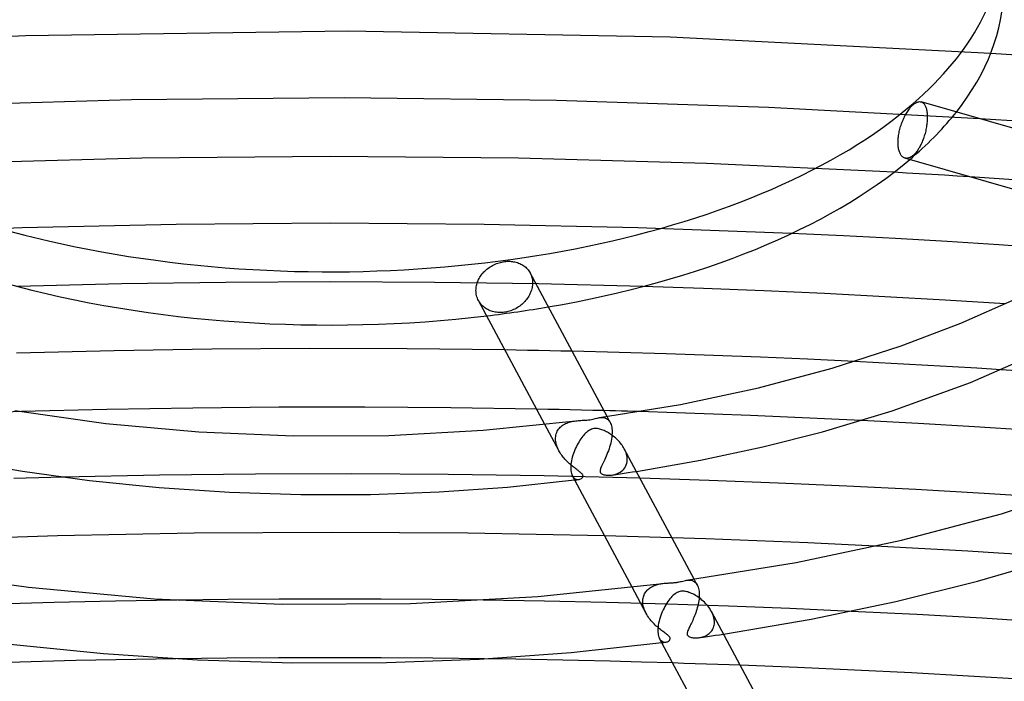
# Model space of a CAD drawing. Header units: millimetres. Extents: x -417 to 417, y -210 to 365.
# Tile 55 of 100: x -21 to 46, y 200 to 245. Entities that reach past the tile are written whole.
import ezdxf

# ---------------------------------------------------------------- set-up
doc = ezdxf.new("R2010")
doc.units = ezdxf.units.MM
doc.layers.add('HIDDEN', color=7, linetype='Continuous')
doc.layers.add('THICK', color=7, linetype='Continuous')

msp = doc.modelspace()

# ---------------------------------------------------------------- linework, layer by layer
at = {"layer": 'HIDDEN'}
for p, q in [((-20.822, 244.255), (-42.752, 243.219)), ((1.209, 244.575), (-20.822, 244.255)), ((23.228, 244.176), (1.209, 244.575)), ((45.132, 243.063), (23.228, 244.176)), ((-13.574, 239.886), (-28.059, 239.452)), ((0.953, 240.018), (-13.574, 239.886)), ((15.467, 239.847), (0.953, 240.018)), ((29.959, 239.373), (15.467, 239.847)), ((40.396, 239.749), (40.431, 239.734)), ((40.431, 239.734), (40.465, 239.716)), ((40.465, 239.716), (40.497, 239.695)), ((40.497, 239.695), (40.527, 239.669)), ((40.527, 239.669), (40.556, 239.641)), ((40.556, 239.641), (40.584, 239.608)), ((40.584, 239.608), (40.611, 239.571)), ((40.611, 239.571), (40.636, 239.53)), ((40.636, 239.53), (40.66, 239.485)), ((40.66, 239.485), (40.682, 239.436)), ((44.384, 238.598), (29.959, 239.373)), ((40.682, 239.436), (40.702, 239.384)), ((40.702, 239.384), (40.721, 239.328)), ((40.721, 239.328), (40.738, 239.269)), ((40.738, 239.269), (40.752, 239.207)), ((40.752, 239.207), (40.765, 239.141)), ((40.765, 239.141), (40.776, 239.073)), ((40.776, 239.073), (40.784, 239.003)), ((40.784, 239.003), (40.791, 238.931)), ((40.791, 238.931), (40.796, 238.857)), ((40.796, 238.857), (40.799, 238.782)), ((40.767, 238.217), (40.755, 238.13)), ((40.777, 238.303), (40.767, 238.217)), ((40.785, 238.387), (40.777, 238.303)), ((40.791, 238.47), (40.785, 238.387)), ((40.796, 238.551), (40.791, 238.47)), ((40.799, 238.63), (40.796, 238.551)), ((40.799, 238.782), (40.799, 238.706)), ((40.799, 238.706), (40.799, 238.63)), ((40.62, 237.513), (40.594, 237.427)), ((40.644, 237.599), (40.62, 237.513)), ((40.667, 237.687), (40.644, 237.599)), ((40.688, 237.775), (40.667, 237.687)), ((40.707, 237.864), (40.688, 237.775)), ((40.725, 237.953), (40.707, 237.864)), ((40.741, 238.042), (40.725, 237.953)), ((40.755, 238.13), (40.741, 238.042)), ((40.379, 236.868), (40.342, 236.793)), ((40.414, 236.945), (40.379, 236.868)), ((40.448, 237.024), (40.414, 236.945)), ((40.48, 237.103), (40.448, 237.024)), ((40.511, 237.182), (40.48, 237.103)), ((40.54, 237.262), (40.511, 237.182)), ((40.568, 237.344), (40.54, 237.262)), ((40.594, 237.427), (40.568, 237.344)), ((39.88, 236.136), (39.837, 236.097)), ((39.924, 236.179), (39.88, 236.136)), ((39.968, 236.226), (39.924, 236.179)), ((40.012, 236.276), (39.968, 236.226)), ((40.055, 236.33), (40.012, 236.276)), ((40.099, 236.388), (40.055, 236.33)), ((40.141, 236.448), (40.099, 236.388)), ((40.183, 236.512), (40.141, 236.448)), ((40.225, 236.578), (40.183, 236.512)), ((40.265, 236.648), (40.225, 236.578)), ((40.304, 236.719), (40.265, 236.648)), ((40.342, 236.793), (40.304, 236.719)), ((-12.873, 235.899), (-25.713, 235.54)), ((0.001, 236.019), (-12.873, 235.899)), ((12.867, 235.899), (0.001, 236.019)), ((25.716, 235.54), (12.867, 235.899)), ((38.526, 234.943), (25.716, 235.54)), ((39.298, 235.904), (39.254, 235.916)), ((39.344, 235.897), (39.298, 235.904)), ((39.391, 235.894), (39.344, 235.897)), ((39.439, 235.897), (39.391, 235.894)), ((39.488, 235.906), (39.439, 235.897)), ((39.538, 235.919), (39.488, 235.906)), ((39.588, 235.937), (39.538, 235.919)), ((39.638, 235.96), (39.588, 235.937)), ((39.689, 235.988), (39.638, 235.96)), ((39.739, 236.02), (39.689, 235.988)), ((39.788, 236.057), (39.739, 236.02)), ((39.837, 236.097), (39.788, 236.057)), ((47.02, 234.414), (43.693, 234.634)), ((-0.002, 231.461), (-10.531, 231.383)), ((10.522, 231.384), (-0.002, 231.461)), ((-21.042, 231.15), (-31.528, 230.762)), ((-10.531, 231.383), (-21.042, 231.15)), ((21.03, 231.15), (10.522, 231.384)), ((31.527, 230.762), (21.03, 231.15)), ((13.655, 228.083), (13.695, 228.002)), ((-7.125, 227.425), (-14.247, 227.318)), ((0.003, 227.461), (-7.125, 227.425)), ((7.128, 227.426), (0.003, 227.461)), ((14.243, 227.318), (7.128, 227.426)), ((13.695, 228.002), (13.73, 227.919)), ((13.73, 227.919), (13.76, 227.834)), ((13.76, 227.834), (13.784, 227.747)), ((13.784, 227.747), (13.803, 227.659)), ((13.803, 227.659), (13.816, 227.57)), ((13.816, 227.57), (13.824, 227.481)), ((13.824, 227.481), (13.826, 227.392)), ((13.826, 227.392), (13.824, 227.312)), ((-14.247, 227.318), (-21.356, 227.139)), ((13.689, 226.727), (13.653, 226.644)), ((13.722, 226.811), (13.689, 226.727)), ((13.75, 226.895), (13.722, 226.811)), ((13.773, 226.979), (13.75, 226.895)), ((13.793, 227.064), (13.773, 226.979)), ((13.808, 227.148), (13.793, 227.064)), ((13.818, 227.231), (13.808, 227.148)), ((13.824, 227.312), (13.818, 227.231)), ((21.356, 227.139), (14.243, 227.318)), ((10.179, 226.106), (10.138, 226.177)), ((10.224, 226.038), (10.179, 226.106)), ((10.273, 225.972), (10.224, 226.038)), ((13.234, 226.048), (13.168, 225.984)), ((13.296, 226.113), (13.234, 226.048)), ((13.356, 226.182), (13.296, 226.113)), ((13.413, 226.253), (13.356, 226.182)), ((13.468, 226.327), (13.413, 226.253)), ((13.52, 226.403), (13.468, 226.327)), ((13.568, 226.482), (13.52, 226.403)), ((13.612, 226.562), (13.568, 226.482)), ((13.653, 226.644), (13.612, 226.562)), ((10.326, 225.909), (10.273, 225.972)), ((10.381, 225.85), (10.326, 225.909)), ((10.44, 225.794), (10.381, 225.85)), ((10.5, 225.742), (10.44, 225.794)), ((10.564, 225.693), (10.5, 225.742)), ((10.63, 225.647), (10.564, 225.693)), ((10.7, 225.603), (10.63, 225.647)), ((10.774, 225.562), (10.7, 225.603)), ((10.851, 225.525), (10.774, 225.562)), ((10.93, 225.491), (10.851, 225.525)), ((11.013, 225.461), (10.93, 225.491)), ((11.097, 225.434), (11.013, 225.461)), ((11.184, 225.412), (11.097, 225.434)), ((11.272, 225.393), (11.184, 225.412)), ((11.361, 225.379), (11.272, 225.393)), ((11.452, 225.369), (11.361, 225.379)), ((11.543, 225.363), (11.452, 225.369)), ((11.634, 225.362), (11.543, 225.363)), ((11.724, 225.364), (11.634, 225.362)), ((11.814, 225.37), (11.724, 225.364)), ((11.903, 225.38), (11.814, 225.37)), ((11.992, 225.394), (11.903, 225.38)), ((12.082, 225.412), (11.992, 225.394)), ((12.173, 225.433), (12.082, 225.412)), ((12.263, 225.459), (12.173, 225.433)), ((12.354, 225.489), (12.263, 225.459)), ((12.444, 225.523), (12.354, 225.489)), ((12.533, 225.561), (12.444, 225.523)), ((12.62, 225.603), (12.533, 225.561)), ((12.706, 225.648), (12.62, 225.603)), ((12.79, 225.697), (12.706, 225.648)), ((12.871, 225.749), (12.79, 225.697)), ((12.95, 225.804), (12.871, 225.749)), ((13.026, 225.862), (12.95, 225.804)), ((13.099, 225.922), (13.026, 225.862)), ((13.168, 225.984), (13.099, 225.922)), ((12.709, 222.793), (11.944, 222.806)), ((13.473, 222.779), (12.709, 222.793)), ((14.237, 222.765), (13.473, 222.779)), ((15.002, 222.749), (14.237, 222.765)), ((15.766, 222.733), (15.002, 222.749)), ((16.531, 222.716), (15.766, 222.733)), ((37.493, 221.936), (35.817, 222.021)), ((39.169, 221.847), (37.493, 221.936)), ((40.843, 221.755), (39.169, 221.847)), ((42.515, 221.658), (40.843, 221.755)), ((44.186, 221.558), (42.515, 221.658)), ((45.856, 221.454), (44.186, 221.558)), ((14.875, 218.751), (14.109, 218.767)), ((15.64, 218.735), (14.875, 218.751)), ((16.406, 218.718), (15.64, 218.735)), ((17.172, 218.7), (16.406, 218.718)), ((17.937, 218.682), (17.172, 218.7)), ((18.703, 218.662), (17.937, 218.682)), ((-21.112, 218.596), (-24.168, 218.5)), ((16.697, 217.955), (16.787, 217.968)), ((18.403, 218.184), (18.474, 218.192)), ((18.474, 218.192), (18.546, 218.196)), ((18.546, 218.196), (18.617, 218.195)), ((18.617, 218.195), (18.688, 218.187)), ((18.688, 218.187), (18.757, 218.172)), ((18.757, 218.172), (18.822, 218.151)), ((18.822, 218.151), (18.884, 218.122)), ((18.884, 218.122), (18.941, 218.086)), ((19.132, 217.862), (18.92, 218.258)), ((18.941, 218.086), (18.995, 218.042)), ((18.995, 218.042), (19.044, 217.991)), ((19.044, 217.991), (19.09, 217.932)), ((23.648, 218.517), (21.111, 218.596)), ((26.184, 218.43), (23.648, 218.517)), ((28.719, 218.333), (26.184, 218.43)), ((31.253, 218.228), (28.719, 218.333)), ((33.784, 218.114), (31.253, 218.228)), ((36.313, 217.991), (33.784, 218.114)), ((15.629, 215.93), (14.672, 217.716)), ((15.52, 217.25), (15.563, 217.326)), ((15.563, 217.326), (15.612, 217.397)), ((15.612, 217.397), (15.666, 217.464)), ((15.666, 217.464), (15.725, 217.527)), ((15.725, 217.527), (15.788, 217.585)), ((15.788, 217.585), (15.856, 217.638)), ((15.856, 217.638), (15.928, 217.688)), ((15.928, 217.688), (16.004, 217.733)), ((16.004, 217.733), (16.082, 217.774)), ((16.082, 217.774), (16.164, 217.81)), ((16.164, 217.81), (16.249, 217.843)), ((16.249, 217.843), (16.335, 217.873)), ((16.335, 217.873), (16.425, 217.899)), ((16.425, 217.899), (16.515, 217.921)), ((16.515, 217.921), (16.606, 217.94)), ((16.606, 217.94), (16.697, 217.955)), ((19.09, 217.932), (19.13, 217.865)), ((19.13, 217.865), (19.164, 217.794)), ((19.164, 217.794), (19.194, 217.716)), ((19.194, 217.716), (19.219, 217.63)), ((19.219, 217.63), (19.239, 217.536)), ((19.239, 217.536), (19.254, 217.436)), ((19.254, 217.436), (19.263, 217.33)), ((19.263, 217.33), (19.263, 217.315)), ((19.263, 217.315), (19.264, 217.301)), ((19.264, 217.301), (19.265, 217.286)), ((19.265, 217.286), (19.265, 217.272)), ((15.402, 216.783), (15.403, 216.798)), ((15.402, 216.769), (15.402, 216.783)), ((15.402, 216.754), (15.402, 216.769)), ((15.402, 216.739), (15.402, 216.754)), ((15.402, 216.725), (15.402, 216.739)), ((15.406, 216.637), (15.402, 216.725)), ((15.403, 216.798), (15.404, 216.813)), ((15.404, 216.813), (15.413, 216.907)), ((15.416, 216.548), (15.406, 216.637)), ((15.413, 216.907), (15.429, 216.998)), ((15.429, 216.998), (15.452, 217.085)), ((15.452, 217.085), (15.483, 217.169)), ((15.483, 217.169), (15.52, 217.25)), ((19.222, 216.721), (19.197, 216.585)), ((19.242, 216.855), (19.222, 216.721)), ((19.256, 216.988), (19.242, 216.855)), ((19.264, 217.118), (19.256, 216.988)), ((19.266, 217.242), (19.264, 217.118)), ((19.265, 217.272), (19.265, 217.257)), ((19.265, 217.257), (19.266, 217.242)), ((15.432, 216.459), (15.416, 216.548)), ((15.453, 216.369), (15.432, 216.459)), ((15.479, 216.279), (15.453, 216.369)), ((15.511, 216.189), (15.479, 216.279)), ((15.547, 216.101), (15.511, 216.189)), ((15.587, 216.013), (15.547, 216.101)), ((15.631, 215.927), (15.587, 216.013)), ((19.052, 216.049), (19.007, 215.919)), ((19.094, 216.18), (19.052, 216.049)), ((19.132, 216.314), (19.094, 216.18)), ((19.167, 216.449), (19.132, 216.314)), ((19.197, 216.585), (19.167, 216.449)), ((20.145, 215.966), (20.098, 216.06)), ((20.187, 215.871), (20.145, 215.966)), ((15.674, 215.85), (15.631, 215.927)), ((15.72, 215.775), (15.674, 215.85)), ((15.768, 215.701), (15.72, 215.775)), ((15.819, 215.628), (15.768, 215.701)), ((15.872, 215.556), (15.819, 215.628)), ((15.927, 215.486), (15.872, 215.556)), ((15.984, 215.418), (15.927, 215.486)), ((16.042, 215.351), (15.984, 215.418)), ((16.102, 215.286), (16.042, 215.351)), ((16.163, 215.222), (16.102, 215.286)), ((18.764, 215.334), (18.715, 215.232)), ((18.813, 215.441), (18.764, 215.334)), ((18.862, 215.554), (18.813, 215.441)), ((18.912, 215.671), (18.862, 215.554)), ((18.96, 215.793), (18.912, 215.671)), ((19.007, 215.919), (18.96, 215.793)), ((20.222, 215.775), (20.187, 215.871)), ((20.251, 215.68), (20.222, 215.775)), ((20.274, 215.585), (20.251, 215.68)), ((20.29, 215.49), (20.274, 215.585)), ((20.298, 215.397), (20.29, 215.49)), ((20.291, 215.188), (20.3, 215.312)), ((20.299, 215.383), (20.298, 215.397)), ((20.3, 215.368), (20.299, 215.383)), ((20.3, 215.354), (20.3, 215.368)), ((20.3, 215.34), (20.3, 215.354)), ((20.3, 215.326), (20.3, 215.34)), ((20.3, 215.312), (20.3, 215.326)), ((16.226, 215.16), (16.163, 215.222)), ((16.289, 215.099), (16.226, 215.16)), ((16.353, 215.04), (16.289, 215.099)), ((16.418, 214.983), (16.353, 215.04)), ((16.482, 214.927), (16.418, 214.983)), ((16.547, 214.874), (16.482, 214.927)), ((16.61, 214.823), (16.547, 214.874)), ((16.672, 214.775), (16.61, 214.823)), ((16.732, 214.728), (16.672, 214.775)), ((16.79, 214.684), (16.732, 214.728)), ((16.846, 214.643), (16.79, 214.684)), ((16.899, 214.603), (16.846, 214.643)), ((16.949, 214.565), (16.899, 214.603)), ((18.446, 214.616), (18.439, 214.57)), ((18.46, 214.67), (18.446, 214.616)), ((18.482, 214.732), (18.46, 214.67)), ((18.51, 214.802), (18.482, 214.732)), ((18.544, 214.877), (18.51, 214.802)), ((18.582, 214.957), (18.544, 214.877)), ((18.624, 215.043), (18.582, 214.957)), ((18.669, 215.135), (18.624, 215.043)), ((18.715, 215.232), (18.669, 215.135)), ((19.988, 214.592), (20.063, 214.671)), ((20.063, 214.671), (20.13, 214.758)), ((20.13, 214.758), (20.187, 214.853)), ((20.187, 214.853), (20.234, 214.957)), ((20.234, 214.957), (20.269, 215.069)), ((20.269, 215.069), (20.291, 215.188)), ((-11.667, 214.255), (-18.232, 214.123)), ((-5.094, 214.329), (-11.667, 214.255)), ((1.481, 214.345), (-5.094, 214.329)), ((8.053, 214.303), (1.481, 214.345)), ((14.616, 214.203), (8.053, 214.303)), ((21.178, 214.045), (14.616, 214.203)), ((16.551, 214.209), (16.605, 214.127)), ((16.605, 214.127), (16.666, 214.061)), ((16.666, 214.061), (16.733, 214.012)), ((16.703, 213.926), (16.75, 213.932)), ((16.733, 214.012), (16.803, 213.98)), ((16.75, 213.932), (16.798, 213.938)), ((16.798, 213.938), (16.845, 213.944)), ((16.803, 213.98), (16.875, 213.962)), ((16.845, 213.944), (16.892, 213.95)), ((16.875, 213.962), (16.947, 213.958)), ((16.892, 213.95), (16.94, 213.955)), ((16.94, 213.955), (16.987, 213.961)), ((16.947, 213.958), (17.016, 213.966)), ((16.996, 214.53), (16.949, 214.565)), ((17.043, 214.494), (16.996, 214.53)), ((17.016, 213.966), (17.069, 213.98)), ((17.089, 214.457), (17.043, 214.494)), ((17.069, 213.98), (17.118, 214)), ((17.134, 214.419), (17.089, 214.457)), ((17.118, 214), (17.163, 214.024)), ((17.175, 214.38), (17.134, 214.419)), ((17.163, 214.024), (17.203, 214.054)), ((17.21, 214.342), (17.175, 214.38)), ((17.203, 214.054), (17.236, 214.088)), ((17.239, 214.305), (17.21, 214.342)), ((17.236, 214.088), (17.26, 214.124)), ((17.259, 214.27), (17.239, 214.305)), ((17.273, 214.235), (17.259, 214.27)), ((17.26, 214.124), (17.274, 214.162)), ((17.278, 214.199), (17.273, 214.235)), ((17.274, 214.162), (17.278, 214.199)), ((18.439, 214.57), (18.438, 214.531)), ((18.438, 214.531), (18.441, 214.499)), ((18.441, 214.499), (18.448, 214.47)), ((18.448, 214.47), (18.46, 214.443)), ((18.46, 214.443), (18.475, 214.418)), ((18.475, 214.418), (18.495, 214.395)), ((18.495, 214.395), (18.52, 214.373)), ((18.52, 214.373), (18.551, 214.351)), ((18.551, 214.351), (18.592, 214.329)), ((18.592, 214.329), (18.644, 214.307)), ((18.644, 214.307), (18.707, 214.288)), ((18.707, 214.288), (18.78, 214.271)), ((18.78, 214.271), (18.859, 214.26)), ((18.859, 214.26), (18.943, 214.252)), ((18.943, 214.252), (19.032, 214.25)), ((19.032, 214.25), (19.124, 214.252)), ((19.124, 214.252), (19.219, 214.261)), ((19.219, 214.261), (19.32, 214.275)), ((19.262, 214.266), (19.54, 214.306)), ((19.32, 214.275), (19.422, 214.297)), ((19.422, 214.297), (19.523, 214.326)), ((19.523, 214.326), (19.623, 214.363)), ((19.54, 214.306), (19.818, 214.347)), ((19.623, 214.363), (19.721, 214.408)), ((19.721, 214.408), (19.815, 214.461)), ((19.815, 214.461), (19.905, 214.522)), ((19.818, 214.347), (20.095, 214.388)), ((19.905, 214.522), (19.988, 214.592)), ((20.095, 214.388), (20.372, 214.43)), ((20.372, 214.43), (20.649, 214.472)), ((20.649, 214.472), (20.925, 214.515)), ((19.517, 210.089), (18.749, 210.109)), ((20.285, 210.068), (19.517, 210.089)), ((21.053, 210.047), (20.285, 210.068)), ((21.821, 210.025), (21.053, 210.047)), ((22.589, 210.001), (21.821, 210.025)), ((23.357, 209.978), (22.589, 210.001)), ((39.364, 209.297), (37.26, 209.406)), ((41.465, 209.181), (39.364, 209.297)), ((43.565, 209.06), (41.465, 209.181)), ((45.661, 208.933), (43.565, 209.06)), ((47.756, 208.799), (45.661, 208.933)), ((21.584, 204.818), (20.629, 206.6)), ((21.769, 206.496), (21.828, 206.541)), ((21.828, 206.541), (21.89, 206.582)), ((21.89, 206.582), (21.954, 206.62)), ((21.954, 206.62), (22.019, 206.655)), ((22.019, 206.655), (22.087, 206.687)), ((22.087, 206.687), (22.156, 206.716)), ((22.156, 206.716), (22.227, 206.743)), ((22.227, 206.743), (22.298, 206.766)), ((22.298, 206.766), (22.371, 206.787)), ((22.371, 206.787), (22.444, 206.806)), ((22.444, 206.806), (22.518, 206.822)), ((22.518, 206.822), (22.592, 206.837)), ((22.592, 206.837), (22.666, 206.849)), ((22.666, 206.849), (22.74, 206.859)), ((24.356, 207.076), (24.451, 207.085)), ((24.451, 207.085), (24.546, 207.087)), ((24.546, 207.087), (24.638, 207.078)), ((24.638, 207.078), (24.729, 207.057)), ((24.729, 207.057), (24.816, 207.023)), ((24.816, 207.023), (24.896, 206.975)), ((25.086, 206.751), (24.873, 207.148)), ((24.896, 206.975), (24.967, 206.914)), ((24.967, 206.914), (25.03, 206.841)), ((25.03, 206.841), (25.085, 206.754)), ((25.085, 206.754), (25.119, 206.682)), ((25.119, 206.682), (25.149, 206.604)), ((25.149, 206.604), (25.174, 206.517)), ((21.366, 205.784), (21.379, 205.864)), ((21.379, 205.864), (21.398, 205.942)), ((21.398, 205.942), (21.421, 206.016)), ((21.421, 206.016), (21.45, 206.088)), ((21.45, 206.088), (21.484, 206.156)), ((21.484, 206.156), (21.522, 206.222)), ((21.522, 206.222), (21.564, 206.284)), ((21.564, 206.284), (21.61, 206.342)), ((21.61, 206.342), (21.66, 206.397)), ((21.66, 206.397), (21.713, 206.448)), ((21.713, 206.448), (21.769, 206.496)), ((25.174, 206.517), (25.194, 206.424)), ((25.194, 206.424), (25.209, 206.324)), ((25.213, 205.907), (25.202, 205.79)), ((25.209, 206.324), (25.217, 206.218)), ((25.219, 206.02), (25.213, 205.907)), ((25.217, 206.218), (25.218, 206.203)), ((25.218, 206.203), (25.219, 206.189)), ((25.219, 206.189), (25.219, 206.174)), ((25.219, 206.174), (25.22, 206.16)), ((25.22, 206.13), (25.219, 206.02)), ((25.22, 206.16), (25.22, 206.145)), ((25.22, 206.145), (25.22, 206.13)), ((-18.853, 205.555), (-23.042, 205.44)), ((-14.66, 205.648), (-18.853, 205.555)), ((-10.463, 205.717), (-14.66, 205.648)), ((14.656, 205.648), (10.465, 205.717)), ((18.847, 205.555), (14.656, 205.648)), ((23.037, 205.44), (18.847, 205.555)), ((21.357, 205.672), (21.358, 205.686)), ((21.357, 205.657), (21.357, 205.672)), ((21.357, 205.642), (21.357, 205.657)), ((21.357, 205.628), (21.357, 205.642)), ((21.357, 205.613), (21.357, 205.628)), ((21.362, 205.515), (21.357, 205.613)), ((21.358, 205.686), (21.359, 205.701)), ((21.359, 205.701), (21.366, 205.784)), ((21.374, 205.416), (21.362, 205.515)), ((21.393, 205.315), (21.374, 205.416)), ((21.42, 205.214), (21.393, 205.315)), ((21.452, 205.113), (21.42, 205.214)), ((27.225, 205.301), (23.037, 205.44)), ((25.085, 205.199), (25.052, 205.083)), ((25.116, 205.317), (25.085, 205.199)), ((25.143, 205.435), (25.116, 205.317)), ((25.167, 205.554), (25.143, 205.435)), ((25.187, 205.672), (25.167, 205.554)), ((25.202, 205.79), (25.187, 205.672)), ((31.41, 205.139), (27.225, 205.301)), ((21.491, 205.013), (21.452, 205.113)), ((21.536, 204.914), (21.491, 205.013)), ((21.585, 204.816), (21.536, 204.914)), ((21.634, 204.729), (21.585, 204.816)), ((21.687, 204.643), (21.634, 204.729)), ((21.744, 204.558), (21.687, 204.643)), ((21.803, 204.476), (21.744, 204.558)), ((24.854, 204.533), (24.811, 204.432)), ((24.897, 204.638), (24.854, 204.533)), ((24.938, 204.746), (24.897, 204.638)), ((24.978, 204.856), (24.938, 204.746)), ((25.016, 204.969), (24.978, 204.856)), ((25.052, 205.083), (25.016, 204.969)), ((26.106, 204.841), (26.052, 204.95)), ((26.153, 204.73), (26.106, 204.841)), ((26.192, 204.619), (26.153, 204.73)), ((26.221, 204.507), (26.192, 204.619)), ((26.242, 204.396), (26.221, 204.507)), ((35.59, 204.954), (31.41, 205.139)), ((21.866, 204.395), (21.803, 204.476)), ((21.93, 204.316), (21.866, 204.395)), ((21.998, 204.239), (21.93, 204.316)), ((22.067, 204.164), (21.998, 204.239)), ((22.138, 204.091), (22.067, 204.164)), ((22.21, 204.02), (22.138, 204.091)), ((22.283, 203.952), (22.21, 204.02)), ((22.357, 203.885), (22.283, 203.952)), ((22.431, 203.822), (22.357, 203.885)), ((24.534, 203.845), (24.503, 203.779)), ((24.568, 203.916), (24.534, 203.845)), ((24.605, 203.99), (24.568, 203.916)), ((24.643, 204.07), (24.605, 203.99)), ((24.684, 204.154), (24.643, 204.07)), ((24.725, 204.242), (24.684, 204.154)), ((24.768, 204.335), (24.725, 204.242)), ((24.811, 204.432), (24.768, 204.335)), ((26.156, 203.769), (26.189, 203.848)), ((26.189, 203.848), (26.217, 203.931)), ((26.217, 203.931), (26.237, 204.018)), ((26.237, 204.018), (26.249, 204.108)), ((26.253, 204.286), (26.242, 204.396)), ((26.249, 204.108), (26.255, 204.2)), ((26.254, 204.271), (26.253, 204.286)), ((26.254, 204.257), (26.254, 204.271)), ((26.255, 204.243), (26.254, 204.257)), ((26.255, 204.229), (26.255, 204.243)), ((26.255, 204.215), (26.255, 204.229)), ((26.255, 204.2), (26.255, 204.215)), ((22.503, 203.763), (22.431, 203.822)), ((22.574, 203.706), (22.503, 203.763)), ((22.643, 203.652), (22.574, 203.706)), ((22.709, 203.601), (22.643, 203.652)), ((22.773, 203.553), (22.709, 203.601)), ((22.834, 203.508), (22.773, 203.553)), ((22.89, 203.466), (22.834, 203.508)), ((22.946, 203.424), (22.89, 203.466)), ((22.999, 203.382), (22.946, 203.424)), ((23.051, 203.341), (22.999, 203.382)), ((23.098, 203.3), (23.051, 203.341)), ((23.139, 203.26), (23.098, 203.3)), ((23.174, 203.221), (23.139, 203.26)), ((23.201, 203.182), (23.174, 203.221)), ((23.22, 203.144), (23.201, 203.182)), ((24.396, 203.491), (24.391, 203.442)), ((24.391, 203.442), (24.393, 203.398)), ((24.393, 203.398), (24.402, 203.36)), ((24.408, 203.543), (24.396, 203.491)), ((24.402, 203.36), (24.418, 203.325)), ((24.426, 203.599), (24.408, 203.543)), ((24.418, 203.325), (24.442, 203.293)), ((24.448, 203.657), (24.426, 203.599)), ((24.442, 203.293), (24.473, 203.264)), ((24.474, 203.717), (24.448, 203.657)), ((24.473, 203.264), (24.514, 203.237)), ((24.503, 203.779), (24.474, 203.717)), ((24.514, 203.237), (24.562, 203.212)), ((24.562, 203.212), (24.616, 203.192)), ((24.616, 203.192), (24.674, 203.175)), ((24.674, 203.175), (24.735, 203.162)), ((24.735, 203.162), (24.795, 203.153)), ((25.215, 203.157), (25.493, 203.196)), ((25.215, 203.157), (25.296, 203.17)), ((25.296, 203.17), (25.377, 203.188)), ((25.377, 203.188), (25.459, 203.211)), ((25.459, 203.211), (25.539, 203.238)), ((25.493, 203.196), (25.771, 203.236)), ((25.539, 203.238), (25.617, 203.27)), ((25.617, 203.27), (25.693, 203.307)), ((25.693, 203.307), (25.765, 203.348)), ((25.765, 203.348), (25.834, 203.394)), ((25.771, 203.236), (26.049, 203.276)), ((25.834, 203.394), (25.9, 203.444)), ((25.9, 203.444), (25.961, 203.5)), ((25.961, 203.5), (26.018, 203.56)), ((26.018, 203.56), (26.069, 203.625)), ((26.049, 203.276), (26.327, 203.317)), ((26.069, 203.625), (26.115, 203.695)), ((26.115, 203.695), (26.156, 203.769)), ((26.327, 203.317), (26.605, 203.358)), ((26.605, 203.358), (26.882, 203.4)), ((22.506, 203.098), (22.557, 203.019)), ((22.557, 203.019), (22.615, 202.956)), ((22.615, 202.956), (22.677, 202.908)), ((22.657, 202.816), (22.704, 202.822)), ((22.677, 202.908), (22.744, 202.875)), ((22.704, 202.822), (22.751, 202.828)), ((22.744, 202.875), (22.812, 202.855)), ((22.751, 202.828), (22.798, 202.834)), ((22.798, 202.834), (22.845, 202.84)), ((22.812, 202.855), (22.88, 202.848)), ((22.845, 202.84), (22.892, 202.846)), ((22.88, 202.848), (22.946, 202.853)), ((22.892, 202.846), (22.939, 202.852)), ((22.946, 202.853), (22.999, 202.864)), ((22.999, 202.864), (23.048, 202.88)), ((23.048, 202.88), (23.093, 202.902)), ((23.093, 202.902), (23.134, 202.928)), ((23.134, 202.928), (23.17, 202.958)), ((23.17, 202.958), (23.198, 202.992)), ((23.198, 202.992), (23.219, 203.028)), ((23.219, 203.028), (23.229, 203.067)), ((23.23, 203.105), (23.22, 203.144)), ((23.229, 203.067), (23.23, 203.105)), ((24.795, 203.153), (24.858, 203.146)), ((24.858, 203.146), (24.925, 203.142)), ((24.925, 203.142), (24.994, 203.141)), ((24.994, 203.141), (25.066, 203.143)), ((25.066, 203.143), (25.14, 203.148)), ((25.14, 203.148), (25.215, 203.157)), ((-7.046, 201.757), (-10.553, 201.716)), ((-3.539, 201.781), (-7.046, 201.757)), ((-0.032, 201.789), (-3.539, 201.781)), ((3.482, 201.781), (-0.032, 201.789)), ((7.01, 201.757), (3.482, 201.781)), ((10.548, 201.715), (7.01, 201.757)), ((24.173, 201.403), (23.401, 201.427)), ((24.943, 201.377), (24.173, 201.403)), ((25.713, 201.352), (24.943, 201.377)), ((26.484, 201.325), (25.713, 201.352)), ((27.254, 201.298), (26.484, 201.325)), ((28.024, 201.269), (27.254, 201.298))]:
    msp.add_line(p, q, dxfattribs=at)
for start_param, end_param in [(2.617994, 2.765387), (2.60809, 2.617994), (1.805411, 1.900761)]:
    msp.add_ellipse((0, 247.51), major_axis=(-46, 0), ratio=0.5, start_param=start_param, end_param=end_param, dxfattribs=at)
at = {"layer": 'THICK'}
for p, q in [((48.434, 242.832), (45.132, 243.063)), ((39.75, 239.479), (39.794, 239.522)), ((39.794, 239.522), (39.837, 239.561)), ((39.837, 239.561), (39.886, 239.601)), ((39.886, 239.601), (39.935, 239.637)), ((39.935, 239.637), (39.984, 239.67)), ((39.984, 239.67), (40.033, 239.698)), ((40.033, 239.698), (40.082, 239.722)), ((40.082, 239.722), (40.13, 239.74)), ((40.13, 239.74), (40.177, 239.754)), ((40.177, 239.754), (40.224, 239.763)), ((40.224, 239.763), (40.269, 239.767)), ((40.269, 239.767), (40.313, 239.766)), ((40.313, 239.766), (40.355, 239.76)), ((40.355, 239.76), (40.396, 239.749)), ((59.223, 234.314), (40.38, 239.754)), ((39.272, 238.796), (39.312, 238.87)), ((39.312, 238.87), (39.353, 238.943)), ((39.353, 238.943), (39.395, 239.014)), ((39.395, 239.014), (39.438, 239.082)), ((39.438, 239.082), (39.482, 239.148)), ((39.482, 239.148), (39.526, 239.211)), ((39.526, 239.211), (39.571, 239.271)), ((39.571, 239.271), (39.615, 239.328)), ((39.615, 239.328), (39.66, 239.382)), ((39.66, 239.382), (39.705, 239.432)), ((39.705, 239.432), (39.75, 239.479)), ((38.978, 238.073), (39.005, 238.159)), ((39.005, 238.159), (39.034, 238.243)), ((39.034, 238.243), (39.064, 238.326)), ((39.064, 238.326), (39.095, 238.407)), ((39.095, 238.407), (39.127, 238.486)), ((39.127, 238.486), (39.161, 238.564)), ((39.161, 238.564), (39.197, 238.642)), ((39.197, 238.642), (39.234, 238.72)), ((39.234, 238.72), (39.272, 238.796)), ((47.324, 238.402), (44.384, 238.598)), ((38.838, 237.461), (38.852, 237.547)), ((38.852, 237.547), (38.868, 237.635)), ((38.868, 237.635), (38.886, 237.723)), ((38.886, 237.723), (38.906, 237.811)), ((38.906, 237.811), (38.928, 237.899)), ((38.928, 237.899), (38.952, 237.986)), ((38.952, 237.986), (38.978, 238.073)), ((38.799, 236.974), (38.801, 237.049)), ((38.801, 236.897), (38.799, 236.974)), ((38.801, 237.049), (38.804, 237.128)), ((38.804, 236.822), (38.801, 236.897)), ((38.804, 237.128), (38.809, 237.208)), ((38.809, 236.748), (38.804, 236.822)), ((38.809, 237.208), (38.816, 237.291)), ((38.816, 237.291), (38.826, 237.375)), ((38.826, 237.375), (38.838, 237.461)), ((38.817, 236.675), (38.809, 236.748)), ((38.827, 236.605), (38.817, 236.675)), ((38.84, 236.536), (38.827, 236.605)), ((38.854, 236.47), (38.84, 236.536)), ((38.871, 236.407), (38.854, 236.47)), ((38.89, 236.347), (38.871, 236.407)), ((38.912, 236.291), (38.89, 236.347)), ((38.935, 236.238), (38.912, 236.291)), ((38.96, 236.188), (38.935, 236.238)), ((38.987, 236.142), (38.96, 236.188)), ((39.015, 236.1), (38.987, 236.142)), ((39.045, 236.063), (39.015, 236.1)), ((39.077, 236.029), (39.045, 236.063)), ((39.109, 235.999), (39.077, 236.029)), ((39.143, 235.973), (39.109, 235.999)), ((39.178, 235.95), (39.143, 235.973)), ((39.215, 235.931), (39.178, 235.95)), ((39.254, 235.916), (39.215, 235.931)), ((55.371, 231.263), (39.271, 235.91)), ((39.388, 234.894), (38.526, 234.943)), ((40.25, 234.844), (39.388, 234.894)), ((41.112, 234.793), (40.25, 234.844)), ((41.973, 234.741), (41.112, 234.793)), ((42.833, 234.688), (41.973, 234.741)), ((43.693, 234.634), (42.833, 234.688)), ((35.075, 230.595), (31.527, 230.762)), ((38.617, 230.411), (35.075, 230.595)), ((42.153, 230.209), (38.617, 230.411)), ((45.681, 229.99), (42.153, 230.209)), ((49.203, 229.753), (45.681, 229.99)), ((11.366, 228.705), (11.456, 228.738)), ((11.456, 228.738), (11.547, 228.767)), ((11.547, 228.767), (11.638, 228.792)), ((11.638, 228.792), (11.729, 228.814)), ((11.729, 228.814), (11.819, 228.831)), ((11.819, 228.831), (11.908, 228.845)), ((11.908, 228.845), (11.997, 228.855)), ((11.997, 228.855), (12.087, 228.861)), ((12.087, 228.861), (12.177, 228.864)), ((12.177, 228.864), (12.268, 228.863)), ((12.268, 228.863), (12.358, 228.858)), ((12.358, 228.858), (12.448, 228.849)), ((12.448, 228.849), (12.537, 228.836)), ((12.537, 228.836), (12.624, 228.819)), ((12.624, 228.819), (12.71, 228.798)), ((12.71, 228.798), (12.794, 228.773)), ((12.794, 228.773), (12.875, 228.745)), ((12.875, 228.745), (12.954, 228.713)), ((10.384, 227.998), (10.443, 228.067)), ((10.443, 228.067), (10.504, 228.133)), ((10.504, 228.133), (10.567, 228.197)), ((10.567, 228.197), (10.634, 228.259)), ((10.634, 228.259), (10.704, 228.319)), ((10.704, 228.319), (10.778, 228.378)), ((10.778, 228.378), (10.855, 228.433)), ((10.855, 228.433), (10.935, 228.487)), ((10.935, 228.487), (11.017, 228.537)), ((11.017, 228.537), (11.102, 228.584)), ((11.102, 228.584), (11.188, 228.628)), ((11.188, 228.628), (11.276, 228.668)), ((11.276, 228.668), (11.366, 228.705)), ((12.954, 228.713), (13.03, 228.677)), ((13.03, 228.677), (13.102, 228.638)), ((13.102, 228.638), (13.171, 228.596)), ((13.171, 228.596), (13.237, 228.552)), ((13.237, 228.552), (13.299, 228.505)), ((13.299, 228.505), (13.359, 228.455)), ((13.359, 228.455), (13.416, 228.401)), ((13.416, 228.401), (13.471, 228.343)), ((13.471, 228.343), (13.522, 228.282)), ((13.522, 228.282), (13.57, 228.219)), ((13.57, 228.219), (13.614, 228.152)), ((13.614, 228.152), (13.655, 228.083)), ((18.92, 218.258), (13.659, 228.075)), ((10.041, 227.369), (10.07, 227.452)), ((10.07, 227.452), (10.103, 227.534)), ((10.103, 227.534), (10.14, 227.616)), ((10.14, 227.616), (10.181, 227.696)), ((10.181, 227.696), (10.227, 227.774)), ((10.227, 227.774), (10.276, 227.851)), ((10.276, 227.851), (10.328, 227.926)), ((10.328, 227.926), (10.384, 227.998)), ((9.963, 226.875), (9.965, 226.955)), ((9.965, 226.786), (9.963, 226.875)), ((9.965, 226.955), (9.971, 227.036)), ((9.973, 226.696), (9.965, 226.786)), ((9.971, 227.036), (9.982, 227.118)), ((9.982, 227.118), (9.997, 227.202)), ((9.997, 227.202), (10.017, 227.285)), ((10.017, 227.285), (10.041, 227.369)), ((25.497, 227.001), (21.356, 227.139)), ((29.635, 226.84), (25.497, 227.001)), ((33.768, 226.654), (29.635, 226.84)), ((9.987, 226.607), (9.973, 226.696)), ((10.006, 226.518), (9.987, 226.607)), ((10.03, 226.43), (10.006, 226.518)), ((10.061, 226.343), (10.03, 226.43)), ((10.097, 226.259), (10.061, 226.343)), ((10.138, 226.177), (10.097, 226.259)), ((14.672, 217.716), (10.133, 226.185)), ((37.894, 226.444), (33.768, 226.654)), ((42.012, 226.211), (37.894, 226.444)), ((46.119, 225.953), (42.012, 226.211)), ((43.087, 224.627), (46.81, 226.278)), ((39.021, 223.079), (43.087, 224.627)), ((-14.765, 222.754), (-21.43, 222.588)), ((-8.089, 222.859), (-14.765, 222.754)), ((-1.408, 222.902), (-8.089, 222.859)), ((5.272, 222.885), (-1.408, 222.902)), ((11.944, 222.806), (5.272, 222.885)), ((19.749, 222.636), (16.531, 222.716)), ((34.299, 221.562), (39.021, 223.079)), ((43.76, 220.584), (48.657, 222.731)), ((22.967, 222.541), (19.749, 222.636)), ((26.183, 222.432), (22.967, 222.541)), ((29.397, 222.309), (26.183, 222.432)), ((32.609, 222.172), (29.397, 222.309)), ((35.817, 222.021), (32.609, 222.172)), ((29.255, 220.225), (34.299, 221.562)), ((49.291, 221.228), (45.856, 221.454)), ((23.94, 219.093), (29.255, 220.225)), ((38.407, 218.652), (43.76, 220.584)), ((-21.532, 218.665), (-15.334, 217.791)), ((-15.251, 218.743), (-21.112, 218.596)), ((-9.381, 218.843), (-15.251, 218.743)), ((-3.505, 218.895), (-9.381, 218.843)), ((2.371, 218.9), (-3.505, 218.895)), ((8.243, 218.857), (2.371, 218.9)), ((14.109, 218.767), (8.243, 218.857)), ((18.402, 218.184), (23.94, 219.093)), ((19.104, 218.652), (18.703, 218.662)), ((19.506, 218.641), (19.104, 218.652)), ((19.907, 218.63), (19.506, 218.641)), ((33.648, 217.221), (38.407, 218.652)), ((10.452, 217.319), (16.787, 217.968)), ((16.787, 217.968), (16.877, 217.978)), ((16.877, 217.978), (16.966, 217.986)), ((16.966, 217.986), (17.053, 217.993)), ((17.053, 217.993), (17.137, 217.998)), ((17.137, 217.998), (17.223, 218.003)), ((17.223, 218.003), (17.318, 218.007)), ((17.318, 218.007), (17.42, 218.013)), ((17.42, 218.013), (17.528, 218.02)), ((17.528, 218.02), (17.636, 218.031)), ((17.636, 218.031), (17.743, 218.045)), ((17.743, 218.045), (17.845, 218.062)), ((17.845, 218.062), (17.94, 218.082)), ((17.94, 218.082), (18.027, 218.103)), ((18.027, 218.103), (18.109, 218.123)), ((18.109, 218.123), (18.187, 218.142)), ((18.187, 218.142), (18.259, 218.158)), ((18.259, 218.158), (18.331, 218.173)), ((18.331, 218.173), (18.403, 218.184)), ((20.308, 218.619), (19.907, 218.63)), ((20.709, 218.608), (20.308, 218.619)), ((21.111, 218.596), (20.709, 218.608)), ((40.174, 217.786), (36.313, 217.991)), ((-15.334, 217.791), (-8.964, 217.212)), ((4.001, 216.974), (10.452, 217.319)), ((17.711, 217.325), (17.645, 217.283)), ((17.78, 217.362), (17.711, 217.325)), ((17.854, 217.393), (17.78, 217.362)), ((17.932, 217.418), (17.854, 217.393)), ((18.014, 217.434), (17.932, 217.418)), ((18.097, 217.441), (18.014, 217.434)), ((18.182, 217.441), (18.097, 217.441)), ((18.266, 217.433), (18.182, 217.441)), ((18.346, 217.419), (18.266, 217.433)), ((18.423, 217.401), (18.346, 217.419)), ((18.496, 217.381), (18.423, 217.401)), ((18.567, 217.357), (18.496, 217.381)), ((18.639, 217.33), (18.567, 217.357)), ((18.714, 217.299), (18.639, 217.33)), ((18.79, 217.264), (18.714, 217.299)), ((44.026, 217.56), (40.174, 217.786)), ((47.87, 217.315), (44.026, 217.56)), ((-8.964, 217.212), (-2.495, 216.938)), ((-2.495, 216.938), (4.001, 216.974)), ((17.066, 216.642), (17.002, 216.541)), ((17.13, 216.738), (17.066, 216.642)), ((17.195, 216.827), (17.13, 216.738)), ((17.26, 216.91), (17.195, 216.827)), ((17.324, 216.987), (17.26, 216.91)), ((17.388, 217.058), (17.324, 216.987)), ((17.452, 217.122), (17.388, 217.058)), ((17.515, 217.181), (17.452, 217.122)), ((17.579, 217.234), (17.515, 217.181)), ((17.645, 217.283), (17.579, 217.234)), ((18.868, 217.226), (18.79, 217.264)), ((18.947, 217.184), (18.868, 217.226)), ((19.026, 217.138), (18.947, 217.184)), ((19.106, 217.089), (19.026, 217.138)), ((19.186, 217.036), (19.106, 217.089)), ((19.266, 216.98), (19.186, 217.036)), ((19.343, 216.922), (19.266, 216.98)), ((19.42, 216.861), (19.343, 216.922)), ((19.494, 216.798), (19.42, 216.861)), ((19.567, 216.733), (19.494, 216.798)), ((19.637, 216.666), (19.567, 216.733)), ((19.705, 216.596), (19.637, 216.666)), ((29.558, 216.187), (33.648, 217.221)), ((16.715, 215.978), (16.666, 215.858)), ((16.767, 216.097), (16.715, 215.978)), ((16.822, 216.213), (16.767, 216.097)), ((16.879, 216.326), (16.822, 216.213)), ((16.94, 216.435), (16.879, 216.326)), ((17.002, 216.541), (16.94, 216.435)), ((19.77, 216.524), (19.705, 216.596)), ((19.833, 216.451), (19.77, 216.524)), ((19.893, 216.376), (19.833, 216.451)), ((19.949, 216.299), (19.893, 216.376)), ((20.003, 216.221), (19.949, 216.299)), ((20.052, 216.141), (20.003, 216.221)), ((20.098, 216.06), (20.052, 216.141)), ((24.873, 207.148), (20.098, 216.059)), ((25.308, 215.282), (29.558, 216.187)), ((-25.468, 215.313), (-21.017, 214.53)), ((16.512, 215.362), (16.485, 215.239)), ((16.544, 215.487), (16.512, 215.362)), ((16.58, 215.611), (16.544, 215.487)), ((16.621, 215.735), (16.58, 215.611)), ((16.666, 215.858), (16.621, 215.735)), ((20.925, 214.515), (25.308, 215.282)), ((16.437, 214.808), (16.436, 214.794)), ((16.436, 214.794), (16.438, 214.675)), ((16.438, 214.851), (16.437, 214.837)), ((16.437, 214.837), (16.437, 214.823)), ((16.437, 214.823), (16.437, 214.808)), ((16.439, 214.866), (16.438, 214.851)), ((16.438, 214.675), (16.448, 214.563)), ((16.449, 214.996), (16.439, 214.88)), ((16.439, 214.88), (16.439, 214.866)), ((16.464, 215.116), (16.449, 214.996)), ((16.485, 215.239), (16.464, 215.116)), ((-18.232, 214.123), (-21.614, 214.033)), ((-21.017, 214.53), (-16.435, 213.894)), ((12.108, 213.443), (16.703, 213.926)), ((16.448, 214.563), (16.464, 214.46)), ((16.464, 214.46), (16.487, 214.367)), ((16.487, 214.367), (16.516, 214.283)), ((16.516, 214.283), (16.551, 214.209)), ((20.629, 206.6), (16.549, 214.213)), ((25.893, 213.895), (21.178, 214.045)), ((-16.435, 213.894), (-11.677, 213.406)), ((-11.677, 213.406), (-6.866, 213.084)), ((7.449, 213.114), (12.108, 213.443)), ((30.604, 213.716), (25.893, 213.895)), ((35.31, 213.507), (30.604, 213.716)), ((40.007, 213.268), (35.31, 213.507)), ((44.694, 212.999), (40.007, 213.268)), ((45.86, 211.62), (52.249, 213.672)), ((-6.866, 213.084), (-1.997, 212.93)), ((-1.997, 212.93), (2.751, 212.942)), ((2.751, 212.942), (7.449, 213.114)), ((49.368, 212.702), (44.694, 212.999)), ((39.036, 209.816), (45.86, 211.62)), ((-18.63, 210.112), (-27.95, 209.818)), ((-9.289, 210.288), (-18.63, 210.112)), ((0.065, 210.347), (-9.289, 210.288)), ((9.413, 210.287), (0.065, 210.347)), ((18.749, 210.109), (9.413, 210.287)), ((25.678, 209.9), (23.357, 209.978)), ((27.997, 209.816), (25.678, 209.9)), ((30.315, 209.724), (27.997, 209.816)), ((32.632, 209.626), (30.315, 209.724)), ((31.844, 208.293), (39.036, 209.816)), ((34.947, 209.519), (32.632, 209.626)), ((37.26, 209.406), (34.947, 209.519)), ((44.235, 207.009), (50.531, 208.879)), ((24.355, 207.075), (31.844, 208.293)), ((-28.982, 207.785), (-20.616, 206.598)), ((-20.616, 206.598), (-12.016, 205.814)), ((14.192, 205.972), (22.74, 206.859)), ((22.74, 206.859), (22.813, 206.868)), ((22.813, 206.868), (22.886, 206.875)), ((22.886, 206.875), (22.957, 206.881)), ((22.957, 206.881), (23.026, 206.886)), ((23.026, 206.886), (23.094, 206.89)), ((23.094, 206.89), (23.16, 206.894)), ((23.16, 206.894), (23.228, 206.897)), ((23.228, 206.897), (23.297, 206.9)), ((23.297, 206.9), (23.367, 206.904)), ((23.367, 206.904), (23.439, 206.909)), ((23.439, 206.909), (23.511, 206.915)), ((23.511, 206.915), (23.582, 206.922)), ((23.582, 206.922), (23.652, 206.93)), ((23.652, 206.93), (23.719, 206.94)), ((23.719, 206.94), (23.783, 206.951)), ((23.783, 206.951), (23.852, 206.965)), ((23.852, 206.965), (23.928, 206.982)), ((23.928, 206.982), (24.012, 207.002)), ((24.012, 207.002), (24.099, 207.024)), ((24.099, 207.024), (24.185, 207.044)), ((24.185, 207.044), (24.27, 207.061)), ((24.27, 207.061), (24.355, 207.075)), ((38.657, 205.621), (44.235, 207.009)), ((5.485, 205.498), (14.192, 205.972)), ((23.286, 205.888), (23.216, 205.805)), ((23.354, 205.963), (23.286, 205.888)), ((23.423, 206.031), (23.354, 205.963)), ((23.492, 206.093), (23.423, 206.031)), ((23.563, 206.149), (23.492, 206.093)), ((23.634, 206.199), (23.563, 206.149)), ((23.705, 206.24), (23.634, 206.199)), ((23.77, 206.271), (23.705, 206.24)), ((23.831, 206.294), (23.77, 206.271)), ((23.89, 206.311), (23.831, 206.294)), ((23.95, 206.323), (23.89, 206.311)), ((24.014, 206.331), (23.95, 206.323)), ((24.079, 206.334), (24.014, 206.331)), ((24.146, 206.332), (24.079, 206.334)), ((24.214, 206.325), (24.146, 206.332)), ((24.285, 206.314), (24.214, 206.325)), ((24.359, 206.297), (24.285, 206.314)), ((24.435, 206.276), (24.359, 206.297)), ((24.515, 206.251), (24.435, 206.276)), ((24.597, 206.22), (24.515, 206.251)), ((24.682, 206.184), (24.597, 206.22)), ((24.77, 206.143), (24.682, 206.184)), ((24.859, 206.097), (24.77, 206.143)), ((24.95, 206.047), (24.859, 206.097)), ((25.042, 205.991), (24.95, 206.047)), ((25.134, 205.931), (25.042, 205.991)), ((25.226, 205.866), (25.134, 205.931)), ((25.316, 205.798), (25.226, 205.866)), ((-12.016, 205.814), (-3.284, 205.445)), ((-6.974, 205.757), (-10.463, 205.717)), ((-3.485, 205.781), (-6.974, 205.757)), ((0.004, 205.789), (-3.485, 205.781)), ((-3.284, 205.445), (5.485, 205.498)), ((3.493, 205.781), (0.004, 205.789)), ((6.98, 205.757), (3.493, 205.781)), ((10.465, 205.717), (6.98, 205.757)), ((22.876, 205.295), (22.812, 205.175)), ((22.942, 205.409), (22.876, 205.295)), ((23.01, 205.518), (22.942, 205.409)), ((23.078, 205.62), (23.01, 205.518)), ((23.147, 205.716), (23.078, 205.62)), ((23.216, 205.805), (23.147, 205.716)), ((25.405, 205.726), (25.316, 205.798)), ((25.49, 205.651), (25.405, 205.726)), ((25.573, 205.573), (25.49, 205.651)), ((25.653, 205.492), (25.573, 205.573)), ((25.73, 205.408), (25.653, 205.492)), ((25.803, 205.321), (25.73, 205.408)), ((25.872, 205.232), (25.803, 205.321)), ((25.937, 205.14), (25.872, 205.232)), ((32.86, 204.414), (38.657, 205.621)), ((22.547, 204.538), (22.507, 204.406)), ((22.592, 204.67), (22.547, 204.538)), ((22.641, 204.8), (22.592, 204.67)), ((22.694, 204.928), (22.641, 204.8)), ((22.752, 205.053), (22.694, 204.928)), ((22.812, 205.175), (22.752, 205.053)), ((25.997, 205.046), (25.937, 205.14)), ((26.052, 204.95), (25.997, 205.046)), ((30.827, 196.039), (26.053, 204.948)), ((40.075, 204.73), (35.59, 204.954)), ((44.551, 204.479), (40.075, 204.73)), ((22.404, 203.89), (22.394, 203.769)), ((22.421, 204.016), (22.404, 203.89)), ((22.443, 204.144), (22.421, 204.016)), ((22.472, 204.275), (22.443, 204.144)), ((22.507, 204.406), (22.472, 204.275)), ((26.882, 203.4), (32.86, 204.414)), ((49.016, 204.202), (44.551, 204.479)), ((22.392, 203.711), (22.391, 203.697)), ((22.391, 203.697), (22.391, 203.683)), ((22.391, 203.683), (22.393, 203.563)), ((22.393, 203.74), (22.392, 203.725)), ((22.392, 203.725), (22.392, 203.711)), ((22.394, 203.769), (22.393, 203.754)), ((22.393, 203.754), (22.393, 203.74)), ((22.393, 203.563), (22.402, 203.45)), ((22.402, 203.45), (22.419, 203.347)), ((22.419, 203.347), (22.442, 203.254)), ((22.442, 203.254), (22.471, 203.171)), ((22.471, 203.171), (22.506, 203.098)), ((-21.857, 202.718), (-15.496, 202.065)), ((16.466, 202.15), (22.657, 202.816)), ((26.585, 195.487), (22.504, 203.102)), ((-15.496, 202.065), (-9.055, 201.636)), ((10.185, 201.695), (16.466, 202.15)), ((-17.385, 201.589), (-24.207, 201.401)), ((-10.553, 201.716), (-17.385, 201.589)), ((-9.055, 201.636), (-2.543, 201.433)), ((-2.543, 201.433), (3.849, 201.455)), ((3.849, 201.455), (10.185, 201.695)), ((12.691, 201.682), (10.548, 201.715)), ((14.835, 201.643), (12.691, 201.682)), ((16.979, 201.598), (14.835, 201.643)), ((19.123, 201.547), (16.979, 201.598)), ((21.264, 201.49), (19.123, 201.547)), ((23.401, 201.427), (21.264, 201.49)), ((31.929, 201.114), (28.024, 201.269)), ((35.831, 200.938), (31.929, 201.114)), ((39.728, 200.743), (35.831, 200.938)), ((43.619, 200.527), (39.728, 200.743)), ((47.503, 200.291), (43.619, 200.527))]:
    msp.add_line(p, q, dxfattribs=at)
for centre, major_axis, start_param, end_param in [((0, 251.147), (46, 0), -3.141581, -0.523599), ((0, 251.147), (46, 0), -0.523599, 0.000012), ((0, 247.51), (-46, 0), 2.765387, 3.141604), ((0, 247.51), (-46, 0), 1.900761, 2.60809), ((0, 247.51), (-46, 0), 1.065179, 1.805411)]:
    msp.add_ellipse(centre, major_axis=major_axis, ratio=0.5, start_param=start_param, end_param=end_param, dxfattribs=at)

doc.saveas('drawing.dxf')
